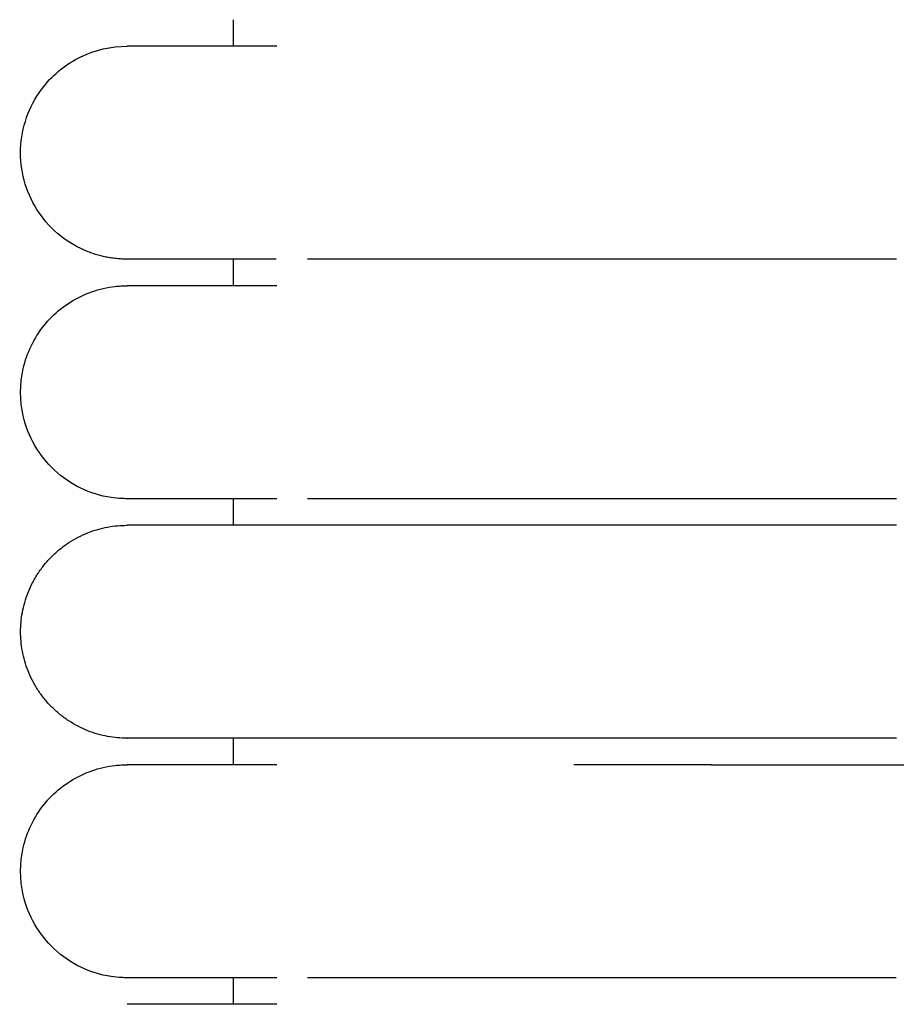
# Model space of a CAD drawing. Header units: millimetres. Extents: x -31695 to -19845, y -5614 to 7253.
# Tile 121 of 256: x -31406 to -31390, y 5279 to 5297. Entities that reach past the tile are written whole.
import ezdxf

# ---------------------------------------------------------------- set-up
doc = ezdxf.new("R2010")
doc.units = ezdxf.units.MM
doc.layers.add('2d', color=7, linetype='Continuous', true_color=0x000000)

msp = doc.modelspace()

# ---------------------------------------------------------------- linework, layer by layer
at = {"layer": '2d', "linetype": 'Continuous', "lineweight": -3}
for points, degree in [([(-31402.204, 5296.995), (-31402.204, 5297.245), (-31402.204, 5297.495)], 2), ([(-31402.204, 5292.495), (-31402.204, 5292.745), (-31402.204, 5292.995)], 2), ([(-31402.204, 5287.995), (-31402.204, 5288.245), (-31402.204, 5288.495)], 2), ([(-31402.204, 5283.495), (-31402.204, 5283.745), (-31402.204, 5283.995)], 2), ([(-31393.222, 5283.495), (-31393.024, 5283.495), (-31392.825, 5283.495), (-31392.624, 5283.495)], 3), ([(-31402.204, 5278.995), (-31402.204, 5279.245), (-31402.204, 5279.495)], 2)]:
    msp.add_open_spline(points, degree=degree, dxfattribs=at)
for points, knots in [([(-31404.2, 5292.995), (-31404.237, 5292.996), (-31404.271, 5292.997), (-31404.304, 5292.998), (-31404.337, 5293), (-31404.37, 5293.003), (-31404.403, 5293.005), (-31404.436, 5293.01), (-31404.469, 5293.014), (-31404.502, 5293.018), (-31404.535, 5293.024), (-31404.568, 5293.029), (-31404.6, 5293.035), (-31404.633, 5293.043), (-31404.665, 5293.05), (-31404.698, 5293.057), (-31404.73, 5293.066), (-31404.762, 5293.075), (-31404.794, 5293.084), (-31404.825, 5293.095), (-31404.857, 5293.105), (-31404.888, 5293.116), (-31404.919, 5293.128), (-31404.95, 5293.14), (-31404.981, 5293.152), (-31405.011, 5293.165), (-31405.042, 5293.179), (-31405.072, 5293.193), (-31405.252, 5293.279), (-31405.418, 5293.393), (-31405.565, 5293.529), (-31405.711, 5293.665), (-31405.837, 5293.822), (-31405.936, 5293.995), (-31406.036, 5294.168), (-31406.11, 5294.355), (-31406.154, 5294.55), (-31406.199, 5294.744), (-31406.214, 5294.946), (-31406.199, 5295.145), (-31406.169, 5295.542), (-31406.017, 5295.93), (-31405.768, 5296.242), (-31405.582, 5296.476), (-31405.342, 5296.667), (-31405.072, 5296.797), (-31404.803, 5296.927), (-31404.504, 5296.995), (-31404.204, 5296.995)], [27.465522, 27.465522, 27.465522, 27.465522, 28.533771, 28.533771, 28.533771, 29.602021, 29.602021, 29.602021, 30.670271, 30.670271, 30.670271, 31.73852, 31.73852, 31.73852, 32.80677, 32.80677, 32.80677, 33.87502, 33.87502, 33.87502, 34.943269, 34.943269, 34.943269, 36.011519, 36.011519, 36.011519, 37.079768, 37.079768, 37.079768, 37.721634, 37.721634, 37.721634, 38.363177, 38.363177, 38.363177, 39.004829, 39.004829, 39.004829, 39.646787, 39.646787, 39.646787, 40.944055, 40.944055, 40.944055, 41.911416, 41.911416, 41.911416, 42.878079, 42.878079, 42.878079, 42.878079]), ([(-31401.386, 5296.995), (-31402.071, 5296.995), (-31402.632, 5296.995), (-31403.066, 5296.995), (-31403.437, 5296.995), (-31403.715, 5296.995), (-31403.904, 5296.995), (-31404.092, 5296.995), (-31404.191, 5296.995), (-31404.204, 5296.995)], [0, 0, 0, 0, 8.64999, 8.64999, 8.64999, 15.950307, 15.950307, 15.950307, 23.144641, 23.144641, 23.144641, 23.144641]), ([(-31401.402, 5292.995), (-31402.078, 5292.995), (-31402.631, 5292.995), (-31403.062, 5292.995), (-31403.432, 5292.995), (-31403.71, 5292.995), (-31403.899, 5292.995), (-31404.088, 5292.995), (-31404.186, 5292.995), (-31404.199, 5292.995)], [0.085386, 0.085386, 0.085386, 0.085386, 8.582237, 8.582237, 8.582237, 15.826412, 15.826412, 15.826412, 22.965419, 22.965419, 22.965419, 22.965419]), ([(-31389.743, 5292.995), (-31389.943, 5292.995), (-31390.148, 5292.995), (-31390.347, 5292.995), (-31390.549, 5292.995), (-31390.75, 5292.995), (-31390.951, 5292.995), (-31391.152, 5292.995), (-31391.353, 5292.995), (-31391.553, 5292.995), (-31391.753, 5292.995), (-31391.952, 5292.995), (-31392.151, 5292.995), (-31392.35, 5292.995), (-31392.547, 5292.995), (-31392.744, 5292.995), (-31392.94, 5292.995), (-31393.136, 5292.995), (-31393.33, 5292.995), (-31393.524, 5292.995), (-31393.716, 5292.995), (-31393.907, 5292.995), (-31394.098, 5292.995), (-31394.287, 5292.995), (-31394.474, 5292.995), (-31394.662, 5292.995), (-31394.847, 5292.995), (-31395.029, 5292.995), (-31395.21, 5292.995), (-31395.389, 5292.995), (-31395.564, 5292.995), (-31395.739, 5292.995), (-31395.911, 5292.995), (-31396.08, 5292.995), (-31396.249, 5292.995), (-31396.414, 5292.995), (-31396.576, 5292.995), (-31396.738, 5292.995), (-31396.897, 5292.995), (-31397.051, 5292.995), (-31397.206, 5292.995), (-31397.358, 5292.995), (-31397.505, 5292.995), (-31397.653, 5292.995), (-31397.796, 5292.995), (-31397.936, 5292.995), (-31398.006, 5292.995), (-31398.075, 5292.995), (-31398.143, 5292.995), (-31398.211, 5292.995), (-31398.278, 5292.995), (-31398.344, 5292.995), (-31398.346, 5292.995), (-31398.348, 5292.995), (-31398.356, 5292.995), (-31398.36, 5292.995), (-31398.364, 5292.995), (-31398.368, 5292.995), (-31398.376, 5292.995), (-31398.383, 5292.995), (-31398.391, 5292.995), (-31398.399, 5292.995), (-31398.407, 5292.995), (-31398.414, 5292.995), (-31398.418, 5292.995), (-31398.422, 5292.995), (-31398.426, 5292.995), (-31398.428, 5292.995), (-31398.43, 5292.995), (-31398.437, 5292.995), (-31398.468, 5292.995), (-31398.499, 5292.995), (-31398.53, 5292.995), (-31398.56, 5292.995), (-31398.591, 5292.995), (-31398.621, 5292.995), (-31398.651, 5292.995), (-31398.681, 5292.995), (-31398.712, 5292.995), (-31398.727, 5292.995), (-31398.742, 5292.995), (-31398.756, 5292.995), (-31398.771, 5292.995), (-31398.786, 5292.995), (-31398.801, 5292.995), (-31398.831, 5292.995), (-31398.861, 5292.995), (-31398.89, 5292.995), (-31398.92, 5292.995), (-31398.949, 5292.995), (-31398.978, 5292.995), (-31399.007, 5292.995), (-31399.036, 5292.995), (-31399.065, 5292.995), (-31399.123, 5292.995), (-31399.18, 5292.995), (-31399.236, 5292.995), (-31399.243, 5292.995), (-31399.25, 5292.995), (-31399.257, 5292.995), (-31399.264, 5292.995), (-31399.271, 5292.995), (-31399.278, 5292.995), (-31399.292, 5292.995), (-31399.306, 5292.995), (-31399.32, 5292.995), (-31399.348, 5292.995), (-31399.376, 5292.995), (-31399.403, 5292.995), (-31399.458, 5292.995), (-31399.513, 5292.995), (-31399.566, 5292.995), (-31399.62, 5292.995), (-31399.673, 5292.995), (-31399.725, 5292.995), (-31399.751, 5292.995), (-31399.777, 5292.995), (-31399.802, 5292.995), (-31399.828, 5292.995), (-31399.853, 5292.995), (-31399.879, 5292.995), (-31399.904, 5292.995), (-31399.929, 5292.995), (-31399.954, 5292.995), (-31399.966, 5292.995), (-31399.979, 5292.995), (-31399.991, 5292.995), (-31400.003, 5292.995), (-31400.016, 5292.995), (-31400.028, 5292.995), (-31400.04, 5292.995), (-31400.052, 5292.995), (-31400.064, 5292.995), (-31400.07, 5292.995), (-31400.077, 5292.995), (-31400.083, 5292.995), (-31400.089, 5292.995), (-31400.095, 5292.995), (-31400.101, 5292.995), (-31400.107, 5292.995), (-31400.113, 5292.995), (-31400.119, 5292.995), (-31400.125, 5292.995), (-31400.131, 5292.995), (-31400.137, 5292.995), (-31400.148, 5292.995), (-31400.16, 5292.995), (-31400.172, 5292.995), (-31400.22, 5292.995), (-31400.266, 5292.995), (-31400.311, 5292.995), (-31400.357, 5292.995), (-31400.401, 5292.995), (-31400.445, 5292.995), (-31400.451, 5292.995), (-31400.456, 5292.995), (-31400.461, 5292.995), (-31400.467, 5292.995), (-31400.472, 5292.995), (-31400.478, 5292.995), (-31400.483, 5292.995), (-31400.488, 5292.995), (-31400.494, 5292.995), (-31400.499, 5292.995), (-31400.505, 5292.995), (-31400.51, 5292.995), (-31400.531, 5292.995), (-31400.552, 5292.995), (-31400.573, 5292.995), (-31400.584, 5292.995), (-31400.594, 5292.995), (-31400.604, 5292.995), (-31400.615, 5292.995), (-31400.625, 5292.995), (-31400.635, 5292.995), (-31400.64, 5292.995), (-31400.645, 5292.995), (-31400.651, 5292.995), (-31400.653, 5292.995), (-31400.656, 5292.995), (-31400.666, 5292.995), (-31400.676, 5292.995), (-31400.686, 5292.995), (-31400.696, 5292.995), (-31400.701, 5292.995), (-31400.706, 5292.995), (-31400.711, 5292.995), (-31400.716, 5292.995), (-31400.721, 5292.995), (-31400.726, 5292.995), (-31400.728, 5292.995), (-31400.73, 5292.995), (-31400.74, 5292.995), (-31400.745, 5292.995), (-31400.75, 5292.995), (-31400.809, 5292.995)], [0, 0, 0, 0, 0.610352, 0.610352, 0.610352, 1.221914, 1.221914, 1.221914, 1.834593, 1.834593, 1.834593, 2.44828, 2.44828, 2.44828, 3.06287, 3.06287, 3.06287, 3.678272, 3.678272, 3.678272, 4.294421, 4.294421, 4.294421, 4.911292, 4.911292, 4.911292, 5.527269, 5.527269, 5.527269, 6.137545, 6.137545, 6.137545, 6.74244, 6.74244, 6.74244, 7.342011, 7.342011, 7.342011, 7.93619, 7.93619, 7.93619, 8.524855, 8.524855, 8.524855, 9.107794, 9.107794, 9.107794, 9.397022, 9.397022, 9.397022, 9.684719, 9.684719, 9.684719, 9.701619, 9.701619, 9.701619, 9.718528, 9.718528, 9.718528, 9.75237, 9.75237, 9.75237, 9.786241, 9.786241, 9.786241, 9.803188, 9.803188, 9.803188, 9.820143, 9.820143, 9.820143, 9.956046, 9.956046, 9.956046, 10.09242, 10.09242, 10.09242, 10.229258, 10.229258, 10.229258, 10.297849, 10.297849, 10.297849, 10.366554, 10.366554, 10.366554, 10.504303, 10.504303, 10.504303, 10.642497, 10.642497, 10.642497, 10.781132, 10.781132, 10.781132, 11.059701, 11.059701, 11.059701, 11.094643, 11.094643, 11.094643, 11.129611, 11.129611, 11.129611, 11.199625, 11.199625, 11.199625, 11.339969, 11.339969, 11.339969, 11.6219, 11.6219, 11.6219, 11.905462, 11.905462, 11.905462, 12.047845, 12.047845, 12.047845, 12.190628, 12.190628, 12.190628, 12.333806, 12.333806, 12.333806, 12.405543, 12.405543, 12.405543, 12.477378, 12.477378, 12.477378, 12.549311, 12.549311, 12.549311, 12.585315, 12.585315, 12.585315, 12.621343, 12.621343, 12.621343, 12.657395, 12.657395, 12.657395, 12.693472, 12.693472, 12.693472, 12.765698, 12.765698, 12.765698, 13.055577, 13.055577, 13.055577, 13.347013, 13.347013, 13.347013, 13.383552, 13.383552, 13.383552, 13.420116, 13.420116, 13.420116, 13.456705, 13.456705, 13.456705, 13.493317, 13.493317, 13.493317, 13.640012, 13.640012, 13.640012, 13.713507, 13.713507, 13.713507, 13.7871, 13.7871, 13.7871, 13.823934, 13.823934, 13.823934, 13.860793, 13.860793, 13.860793, 13.934585, 13.934585, 13.934585, 13.971518, 13.971518, 13.971518, 14.008476, 14.008476, 14.008476, 14.045459, 14.045459, 14.045459, 14.082467, 14.082467, 14.082467, 14.082467]), ([(-31404.205, 5288.495), (-31404.238, 5288.495), (-31404.271, 5288.496), (-31404.371, 5288.501), (-31404.437, 5288.508), (-31404.503, 5288.517), (-31404.7, 5288.547), (-31404.892, 5288.607), (-31405.072, 5288.693), (-31405.252, 5288.78), (-31405.419, 5288.893), (-31405.565, 5289.029), (-31405.857, 5289.3), (-31406.066, 5289.661), (-31406.155, 5290.05), (-31406.221, 5290.342), (-31406.221, 5290.649), (-31406.154, 5290.94), (-31406.088, 5291.232), (-31405.955, 5291.508), (-31405.768, 5291.742), (-31405.582, 5291.976), (-31405.342, 5292.167), (-31405.072, 5292.297), (-31404.937, 5292.362), (-31404.795, 5292.412), (-31404.649, 5292.445), (-31404.576, 5292.462), (-31404.503, 5292.474), (-31404.391, 5292.487), (-31404.354, 5292.49), (-31404.288, 5292.493), (-31404.232, 5292.494), (-31404.204, 5292.495)], [23.445837, 23.445837, 23.445837, 23.445837, 23.445843, 23.445843, 23.445855, 23.445855, 23.445855, 24.046304, 24.046304, 24.046304, 24.647119, 24.647119, 24.647119, 25.861406, 25.861406, 25.861406, 26.766966, 26.766966, 26.766966, 27.671869, 27.671869, 27.671869, 28.577128, 28.577128, 28.577128, 29.026864, 29.026864, 29.026864, 29.266302, 29.266302, 29.386013, 29.386013, 29.475738, 29.475738, 29.475738, 29.475738]), ([(-31401.385, 5292.495), (-31402.071, 5292.495), (-31402.632, 5292.495), (-31403.066, 5292.495), (-31403.436, 5292.495), (-31403.715, 5292.495), (-31403.904, 5292.495), (-31404.092, 5292.495), (-31404.191, 5292.495), (-31404.204, 5292.495)], [0, 0, 0, 0, 8.649968, 8.649968, 8.649968, 15.950267, 15.950267, 15.950267, 23.144584, 23.144584, 23.144584, 23.144584]), ([(-31401.387, 5288.495), (-31402.07, 5288.495), (-31402.631, 5288.495), (-31403.067, 5288.495), (-31403.437, 5288.495), (-31403.715, 5288.495), (-31403.904, 5288.495), (-31404.092, 5288.495), (-31404.191, 5288.495), (-31404.204, 5288.495)], [0.00656, 0.00656, 0.00656, 0.00656, 8.585075, 8.585075, 8.585075, 15.830685, 15.830685, 15.830685, 22.971106, 22.971106, 22.971106, 22.971106]), ([(-31389.743, 5288.495), (-31389.943, 5288.495), (-31390.148, 5288.495), (-31390.347, 5288.495), (-31390.549, 5288.495), (-31390.75, 5288.495), (-31390.951, 5288.495), (-31391.152, 5288.495), (-31391.353, 5288.495), (-31391.553, 5288.495), (-31391.753, 5288.495), (-31391.952, 5288.495), (-31392.151, 5288.495), (-31392.35, 5288.495), (-31392.547, 5288.495), (-31392.744, 5288.495), (-31392.94, 5288.495), (-31393.136, 5288.495), (-31393.33, 5288.495), (-31393.524, 5288.495), (-31393.716, 5288.495), (-31393.907, 5288.495), (-31394.098, 5288.495), (-31394.287, 5288.495), (-31394.474, 5288.495), (-31394.662, 5288.495), (-31394.847, 5288.495), (-31395.029, 5288.495), (-31395.21, 5288.495), (-31395.389, 5288.495), (-31395.564, 5288.495), (-31395.739, 5288.495), (-31395.911, 5288.495), (-31396.08, 5288.495), (-31396.248, 5288.495), (-31396.414, 5288.495), (-31396.576, 5288.495), (-31396.738, 5288.495), (-31396.897, 5288.495), (-31397.051, 5288.495), (-31397.206, 5288.495), (-31397.357, 5288.495), (-31397.505, 5288.495), (-31397.653, 5288.495), (-31397.796, 5288.495), (-31397.936, 5288.495), (-31398.006, 5288.495), (-31398.075, 5288.495), (-31398.143, 5288.495), (-31398.211, 5288.495), (-31398.278, 5288.495), (-31398.344, 5288.495), (-31398.346, 5288.495), (-31398.348, 5288.495), (-31398.356, 5288.495), (-31398.36, 5288.495), (-31398.364, 5288.495), (-31398.368, 5288.495), (-31398.376, 5288.495), (-31398.383, 5288.495), (-31398.391, 5288.495), (-31398.399, 5288.495), (-31398.407, 5288.495), (-31398.414, 5288.495), (-31398.418, 5288.495), (-31398.422, 5288.495), (-31398.426, 5288.495), (-31398.428, 5288.495), (-31398.43, 5288.495), (-31398.437, 5288.495), (-31398.468, 5288.495), (-31398.499, 5288.495), (-31398.53, 5288.495), (-31398.56, 5288.495), (-31398.591, 5288.495), (-31398.621, 5288.495), (-31398.651, 5288.495), (-31398.681, 5288.495), (-31398.712, 5288.495), (-31398.727, 5288.495), (-31398.742, 5288.495), (-31398.756, 5288.495), (-31398.771, 5288.495), (-31398.786, 5288.495), (-31398.801, 5288.495), (-31398.831, 5288.495), (-31398.861, 5288.495), (-31398.89, 5288.495), (-31398.92, 5288.495), (-31398.949, 5288.495), (-31398.978, 5288.495), (-31399.007, 5288.495), (-31399.036, 5288.495), (-31399.065, 5288.495), (-31399.123, 5288.495), (-31399.18, 5288.495), (-31399.236, 5288.495), (-31399.243, 5288.495), (-31399.25, 5288.495), (-31399.257, 5288.495), (-31399.264, 5288.495), (-31399.271, 5288.495), (-31399.278, 5288.495), (-31399.292, 5288.495), (-31399.306, 5288.495), (-31399.32, 5288.495), (-31399.348, 5288.495), (-31399.376, 5288.495), (-31399.403, 5288.495), (-31399.458, 5288.495), (-31399.513, 5288.495), (-31399.566, 5288.495), (-31399.62, 5288.495), (-31399.673, 5288.495), (-31399.725, 5288.495), (-31399.751, 5288.495), (-31399.777, 5288.495), (-31399.802, 5288.495), (-31399.828, 5288.495), (-31399.853, 5288.495), (-31399.879, 5288.495), (-31399.904, 5288.495), (-31399.929, 5288.495), (-31399.954, 5288.495), (-31399.966, 5288.495), (-31399.979, 5288.495), (-31399.991, 5288.495), (-31400.003, 5288.495), (-31400.016, 5288.495), (-31400.028, 5288.495), (-31400.04, 5288.495), (-31400.052, 5288.495), (-31400.064, 5288.495), (-31400.07, 5288.495), (-31400.077, 5288.495), (-31400.083, 5288.495), (-31400.089, 5288.495), (-31400.095, 5288.495), (-31400.101, 5288.495), (-31400.107, 5288.495), (-31400.113, 5288.495), (-31400.119, 5288.495), (-31400.125, 5288.495), (-31400.131, 5288.495), (-31400.137, 5288.495), (-31400.148, 5288.495), (-31400.16, 5288.495), (-31400.172, 5288.495), (-31400.22, 5288.495), (-31400.266, 5288.495), (-31400.311, 5288.495), (-31400.357, 5288.495), (-31400.401, 5288.495), (-31400.445, 5288.495), (-31400.451, 5288.495), (-31400.456, 5288.495), (-31400.461, 5288.495), (-31400.467, 5288.495), (-31400.472, 5288.495), (-31400.478, 5288.495), (-31400.483, 5288.495), (-31400.488, 5288.495), (-31400.494, 5288.495), (-31400.499, 5288.495), (-31400.505, 5288.495), (-31400.51, 5288.495), (-31400.531, 5288.495), (-31400.552, 5288.495), (-31400.573, 5288.495), (-31400.584, 5288.495), (-31400.594, 5288.495), (-31400.604, 5288.495), (-31400.615, 5288.495), (-31400.625, 5288.495), (-31400.635, 5288.495), (-31400.64, 5288.495), (-31400.645, 5288.495), (-31400.651, 5288.495), (-31400.653, 5288.495), (-31400.656, 5288.495), (-31400.666, 5288.495), (-31400.676, 5288.495), (-31400.686, 5288.495), (-31400.696, 5288.495), (-31400.701, 5288.495), (-31400.706, 5288.495), (-31400.711, 5288.495), (-31400.716, 5288.495), (-31400.721, 5288.495), (-31400.726, 5288.495), (-31400.728, 5288.495), (-31400.73, 5288.495), (-31400.74, 5288.495), (-31400.745, 5288.495), (-31400.75, 5288.495), (-31400.809, 5288.495)], [0, 0, 0, 0, 0.610353, 0.610353, 0.610353, 1.221915, 1.221915, 1.221915, 1.834593, 1.834593, 1.834593, 2.44828, 2.44828, 2.44828, 3.06287, 3.06287, 3.06287, 3.678273, 3.678273, 3.678273, 4.294422, 4.294422, 4.294422, 4.911292, 4.911292, 4.911292, 5.527269, 5.527269, 5.527269, 6.137546, 6.137546, 6.137546, 6.74244, 6.74244, 6.74244, 7.342012, 7.342012, 7.342012, 7.93619, 7.93619, 7.93619, 8.524856, 8.524856, 8.524856, 9.107795, 9.107795, 9.107795, 9.397022, 9.397022, 9.397022, 9.68472, 9.68472, 9.68472, 9.70162, 9.70162, 9.70162, 9.718529, 9.718529, 9.718529, 9.75237, 9.75237, 9.75237, 9.786242, 9.786242, 9.786242, 9.803189, 9.803189, 9.803189, 9.820143, 9.820143, 9.820143, 9.956046, 9.956046, 9.956046, 10.092421, 10.092421, 10.092421, 10.229259, 10.229259, 10.229259, 10.29785, 10.29785, 10.29785, 10.366555, 10.366555, 10.366555, 10.504304, 10.504304, 10.504304, 10.642498, 10.642498, 10.642498, 10.781132, 10.781132, 10.781132, 11.059702, 11.059702, 11.059702, 11.094644, 11.094644, 11.094644, 11.129611, 11.129611, 11.129611, 11.199626, 11.199626, 11.199626, 11.33997, 11.33997, 11.33997, 11.6219, 11.6219, 11.6219, 11.905463, 11.905463, 11.905463, 12.047846, 12.047846, 12.047846, 12.190628, 12.190628, 12.190628, 12.333807, 12.333807, 12.333807, 12.405544, 12.405544, 12.405544, 12.477379, 12.477379, 12.477379, 12.549312, 12.549312, 12.549312, 12.585316, 12.585316, 12.585316, 12.621344, 12.621344, 12.621344, 12.657396, 12.657396, 12.657396, 12.693473, 12.693473, 12.693473, 12.765699, 12.765699, 12.765699, 13.055578, 13.055578, 13.055578, 13.347014, 13.347014, 13.347014, 13.383553, 13.383553, 13.383553, 13.420117, 13.420117, 13.420117, 13.456706, 13.456706, 13.456706, 13.493318, 13.493318, 13.493318, 13.640013, 13.640013, 13.640013, 13.713508, 13.713508, 13.713508, 13.787101, 13.787101, 13.787101, 13.823935, 13.823935, 13.823935, 13.860794, 13.860794, 13.860794, 13.934586, 13.934586, 13.934586, 13.971519, 13.971519, 13.971519, 14.008477, 14.008477, 14.008477, 14.04546, 14.04546, 14.04546, 14.082468, 14.082468, 14.082468, 14.082468]), ([(-31404.205, 5279.495), (-31404.238, 5279.495), (-31404.271, 5279.496), (-31404.371, 5279.501), (-31404.437, 5279.508), (-31404.503, 5279.517), (-31404.7, 5279.547), (-31404.892, 5279.607), (-31405.072, 5279.693), (-31405.252, 5279.78), (-31405.419, 5279.893), (-31405.565, 5280.029), (-31405.857, 5280.3), (-31406.066, 5280.661), (-31406.155, 5281.05), (-31406.221, 5281.342), (-31406.221, 5281.649), (-31406.154, 5281.94), (-31406.088, 5282.232), (-31405.955, 5282.508), (-31405.768, 5282.742), (-31405.582, 5282.976), (-31405.342, 5283.167), (-31405.072, 5283.297), (-31404.937, 5283.362), (-31404.795, 5283.412), (-31404.649, 5283.445), (-31404.576, 5283.462), (-31404.503, 5283.474), (-31404.391, 5283.487), (-31404.354, 5283.49), (-31404.288, 5283.493), (-31404.232, 5283.494), (-31404.204, 5283.495)], [23.445648, 23.445648, 23.445648, 23.445648, 23.445717, 23.445717, 23.445855, 23.445855, 23.445855, 24.046304, 24.046304, 24.046304, 24.647118, 24.647118, 24.647118, 25.861406, 25.861406, 25.861406, 26.766965, 26.766965, 26.766965, 27.671869, 27.671869, 27.671869, 28.577128, 28.577128, 28.577128, 29.026864, 29.026864, 29.026864, 29.266302, 29.266302, 29.386013, 29.386013, 29.475738, 29.475738, 29.475738, 29.475738]), ([(-31401.385, 5283.495), (-31402.071, 5283.495), (-31402.632, 5283.495), (-31403.066, 5283.495), (-31403.436, 5283.495), (-31403.715, 5283.495), (-31403.904, 5283.495), (-31404.092, 5283.495), (-31404.191, 5283.495), (-31404.204, 5283.495)], [0, 0, 0, 0, 8.649968, 8.649968, 8.649968, 15.950267, 15.950267, 15.950267, 23.144584, 23.144584, 23.144584, 23.144584]), ([(-31395.135, 5283.495), (-31395.28, 5283.495), (-31395.505, 5283.495), (-31395.725, 5283.495), (-31395.805, 5283.495)], [1.98393182, 1.98393182, 1.98393182, 1.98393182, 2.02520581, 2.04891803, 2.04891803, 2.04891803, 2.04891803]), ([(-31393.222, 5283.495), (-31393.258, 5283.495), (-31393.488, 5283.495), (-31393.909, 5283.495), (-31394.287, 5283.495), (-31394.662, 5283.495), (-31394.883, 5283.495), (-31395.1, 5283.495), (-31395.135, 5283.495)], [1.8106775, 1.8106775, 1.8106775, 1.8106775, 1.8201632, 1.8713248, 1.9224864, 1.9224864, 1.9738461, 1.9839318, 1.9839318, 1.9839318, 1.9839318]), ([(-31392.624, 5283.495), (-31391.671, 5283.495), (-31390.689, 5283.495), (-31389.13, 5283.495), (-31388.556, 5283.495), (-31387.986, 5283.494)], [-2.36829635, -2.36829635, -2.36829635, -2.36829635, -2.34965633, -2.34965633, -2.33871166, -2.33871166, -2.33871166, -2.33871166]), ([(-31392.624, 5283.495), (-31391.925, 5283.495), (-31391.211, 5283.495), (-31389.761, 5283.493), (-31389.027, 5283.492), (-31388.208, 5283.49), (-31388.113, 5283.489), (-31388.018, 5283.489)], [-2.75018498, -2.75018498, -2.75018498, -2.75018498, -2.73616998, -2.73616998, -2.7218549, -2.7218549, -2.71995942, -2.71995942, -2.71995942, -2.71995942]), ([(-31401.386, 5279.495), (-31402.069, 5279.495), (-31402.631, 5279.495), (-31403.067, 5279.495), (-31403.437, 5279.495), (-31403.715, 5279.495), (-31403.904, 5279.495), (-31404.092, 5279.495), (-31404.191, 5279.495), (-31404.204, 5279.495)], [0, 0, 0, 0, 8.585136, 8.585136, 8.585136, 15.830716, 15.830716, 15.830716, 22.971108, 22.971108, 22.971108, 22.971108]), ([(-31389.744, 5279.495), (-31389.945, 5279.495), (-31390.146, 5279.495), (-31390.347, 5279.495), (-31390.549, 5279.495), (-31390.75, 5279.495), (-31390.951, 5279.495), (-31391.152, 5279.495), (-31391.353, 5279.495), (-31391.553, 5279.495), (-31391.753, 5279.495), (-31391.952, 5279.495), (-31392.151, 5279.495), (-31392.35, 5279.495), (-31392.547, 5279.495), (-31392.744, 5279.495), (-31392.94, 5279.495), (-31393.136, 5279.495), (-31393.33, 5279.495), (-31393.524, 5279.495), (-31393.716, 5279.495), (-31393.907, 5279.495), (-31394.098, 5279.495), (-31394.287, 5279.495), (-31394.474, 5279.495), (-31394.662, 5279.495), (-31394.847, 5279.495), (-31395.029, 5279.495), (-31395.21, 5279.495), (-31395.389, 5279.495), (-31395.564, 5279.495), (-31395.739, 5279.495), (-31395.911, 5279.495), (-31396.08, 5279.495), (-31396.249, 5279.495), (-31396.414, 5279.495), (-31396.576, 5279.495), (-31396.738, 5279.495), (-31396.897, 5279.495), (-31397.051, 5279.495), (-31397.206, 5279.495), (-31397.358, 5279.495), (-31397.505, 5279.495), (-31397.653, 5279.495), (-31397.796, 5279.495), (-31397.936, 5279.495), (-31398.006, 5279.495), (-31398.075, 5279.495), (-31398.143, 5279.495), (-31398.211, 5279.495), (-31398.278, 5279.495), (-31398.344, 5279.495), (-31398.346, 5279.495), (-31398.348, 5279.495), (-31398.356, 5279.495), (-31398.36, 5279.495), (-31398.364, 5279.495), (-31398.368, 5279.495), (-31398.376, 5279.495), (-31398.383, 5279.495), (-31398.391, 5279.495), (-31398.399, 5279.495), (-31398.407, 5279.495), (-31398.414, 5279.495), (-31398.418, 5279.495), (-31398.422, 5279.495), (-31398.426, 5279.495), (-31398.428, 5279.495), (-31398.43, 5279.495), (-31398.437, 5279.495), (-31398.468, 5279.495), (-31398.499, 5279.495), (-31398.53, 5279.495), (-31398.56, 5279.495), (-31398.591, 5279.495), (-31398.621, 5279.495), (-31398.651, 5279.495), (-31398.681, 5279.495), (-31398.712, 5279.495), (-31398.727, 5279.495), (-31398.742, 5279.495), (-31398.756, 5279.495), (-31398.771, 5279.495), (-31398.786, 5279.495), (-31398.801, 5279.495), (-31398.831, 5279.495), (-31398.861, 5279.495), (-31398.89, 5279.495), (-31398.92, 5279.495), (-31398.949, 5279.495), (-31398.978, 5279.495), (-31399.007, 5279.495), (-31399.036, 5279.495), (-31399.065, 5279.495), (-31399.123, 5279.495), (-31399.18, 5279.495), (-31399.236, 5279.495), (-31399.243, 5279.495), (-31399.25, 5279.495), (-31399.257, 5279.495), (-31399.264, 5279.495), (-31399.271, 5279.495), (-31399.278, 5279.495), (-31399.292, 5279.495), (-31399.306, 5279.495), (-31399.32, 5279.495), (-31399.348, 5279.495), (-31399.376, 5279.495), (-31399.403, 5279.495), (-31399.458, 5279.495), (-31399.513, 5279.495), (-31399.566, 5279.495), (-31399.62, 5279.495), (-31399.673, 5279.495), (-31399.725, 5279.495), (-31399.751, 5279.495), (-31399.777, 5279.495), (-31399.802, 5279.495), (-31399.828, 5279.495), (-31399.853, 5279.495), (-31399.879, 5279.495), (-31399.904, 5279.495), (-31399.929, 5279.495), (-31399.954, 5279.495), (-31399.966, 5279.495), (-31399.979, 5279.495), (-31399.991, 5279.495), (-31400.003, 5279.495), (-31400.016, 5279.495), (-31400.028, 5279.495), (-31400.04, 5279.495), (-31400.052, 5279.495), (-31400.064, 5279.495), (-31400.07, 5279.495), (-31400.077, 5279.495), (-31400.083, 5279.495), (-31400.089, 5279.495), (-31400.095, 5279.495), (-31400.101, 5279.495), (-31400.107, 5279.495), (-31400.113, 5279.495), (-31400.119, 5279.495), (-31400.125, 5279.495), (-31400.131, 5279.495), (-31400.137, 5279.495), (-31400.148, 5279.495), (-31400.16, 5279.495), (-31400.172, 5279.495), (-31400.219, 5279.495), (-31400.266, 5279.495), (-31400.311, 5279.495), (-31400.357, 5279.495), (-31400.401, 5279.495), (-31400.445, 5279.495), (-31400.451, 5279.495), (-31400.456, 5279.495), (-31400.461, 5279.495), (-31400.467, 5279.495), (-31400.472, 5279.495), (-31400.478, 5279.495), (-31400.483, 5279.495), (-31400.488, 5279.495), (-31400.494, 5279.495), (-31400.499, 5279.495), (-31400.505, 5279.495), (-31400.51, 5279.495), (-31400.531, 5279.495), (-31400.552, 5279.495), (-31400.573, 5279.495), (-31400.584, 5279.495), (-31400.594, 5279.495), (-31400.604, 5279.495), (-31400.615, 5279.495), (-31400.625, 5279.495), (-31400.635, 5279.495), (-31400.64, 5279.495), (-31400.645, 5279.495), (-31400.651, 5279.495), (-31400.653, 5279.495), (-31400.656, 5279.495), (-31400.666, 5279.495), (-31400.676, 5279.495), (-31400.686, 5279.495), (-31400.696, 5279.495), (-31400.701, 5279.495), (-31400.706, 5279.495), (-31400.711, 5279.495), (-31400.716, 5279.495), (-31400.721, 5279.495), (-31400.726, 5279.495), (-31400.728, 5279.495), (-31400.73, 5279.495), (-31400.74, 5279.495), (-31400.745, 5279.495), (-31400.75, 5279.495), (-31400.809, 5279.495)], [1.758346, 1.758346, 1.758346, 1.758346, 2.369589, 2.369589, 2.369589, 2.981151, 2.981151, 2.981151, 3.593829, 3.593829, 3.593829, 4.207515, 4.207515, 4.207515, 4.822105, 4.822105, 4.822105, 5.437507, 5.437507, 5.437507, 6.053656, 6.053656, 6.053656, 6.670527, 6.670527, 6.670527, 7.286503, 7.286503, 7.286503, 7.896779, 7.896779, 7.896779, 8.501673, 8.501673, 8.501673, 9.101244, 9.101244, 9.101244, 9.695423, 9.695423, 9.695423, 10.284088, 10.284088, 10.284088, 10.867026, 10.867026, 10.867026, 11.156254, 11.156254, 11.156254, 11.443951, 11.443951, 11.443951, 11.460851, 11.460851, 11.460851, 11.47776, 11.47776, 11.47776, 11.511601, 11.511601, 11.511601, 11.545473, 11.545473, 11.545473, 11.56242, 11.56242, 11.56242, 11.579374, 11.579374, 11.579374, 11.715277, 11.715277, 11.715277, 11.851651, 11.851651, 11.851651, 11.98849, 11.98849, 11.98849, 12.057081, 12.057081, 12.057081, 12.125786, 12.125786, 12.125786, 12.263534, 12.263534, 12.263534, 12.401728, 12.401728, 12.401728, 12.540363, 12.540363, 12.540363, 12.818932, 12.818932, 12.818932, 12.853874, 12.853874, 12.853874, 12.888842, 12.888842, 12.888842, 12.958856, 12.958856, 12.958856, 13.099199, 13.099199, 13.099199, 13.38113, 13.38113, 13.38113, 13.664692, 13.664692, 13.664692, 13.807076, 13.807076, 13.807076, 13.949858, 13.949858, 13.949858, 14.093036, 14.093036, 14.093036, 14.164773, 14.164773, 14.164773, 14.236608, 14.236608, 14.236608, 14.308542, 14.308542, 14.308542, 14.344545, 14.344545, 14.344545, 14.380573, 14.380573, 14.380573, 14.416625, 14.416625, 14.416625, 14.452702, 14.452702, 14.452702, 14.524928, 14.524928, 14.524928, 14.814806, 14.814806, 14.814806, 15.106243, 15.106243, 15.106243, 15.142782, 15.142782, 15.142782, 15.179346, 15.179346, 15.179346, 15.215934, 15.215934, 15.215934, 15.252547, 15.252547, 15.252547, 15.399241, 15.399241, 15.399241, 15.472736, 15.472736, 15.472736, 15.54633, 15.54633, 15.54633, 15.583164, 15.583164, 15.583164, 15.620023, 15.620023, 15.620023, 15.693814, 15.693814, 15.693814, 15.730747, 15.730747, 15.730747, 15.767705, 15.767705, 15.767705, 15.804688, 15.804688, 15.804688, 15.841697, 15.841697, 15.841697, 15.841697]), ([(-31401.385, 5278.995), (-31402.071, 5278.995), (-31402.632, 5278.995), (-31403.066, 5278.995), (-31403.436, 5278.995), (-31403.715, 5278.995), (-31403.904, 5278.995), (-31404.092, 5278.995), (-31404.191, 5278.995), (-31404.204, 5278.995)], [0, 0, 0, 0, 8.649968, 8.649968, 8.649968, 15.950267, 15.950267, 15.950267, 23.144584, 23.144584, 23.144584, 23.144584])]:
    msp.add_open_spline(points, degree=3, knots=knots, dxfattribs=at)
for points, weights, knots in [([(-31404.204, 5283.995), (-31406.204, 5283.995), (-31406.204, 5285.995), (-31406.204, 5287.995), (-31404.204, 5287.995)], [1, 0.707106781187, 1, 0.707106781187, 1], [0, 0, 0, 1.570796, 1.570796, 3.141593, 3.141593, 3.141593]), ([(-31389.743, 5287.995), (-31394.714, 5287.995), (-31398.229, 5287.995), (-31400.58, 5287.995), (-31401.385, 5287.995)], [1, 0.853553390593, 0.853553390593, 0.853553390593, 0.919067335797], [0, 0, 0, 9.941125, 9.941125, 16.590224, 16.590224, 16.590224]), ([(-31389.743, 5283.995), (-31394.714, 5283.995), (-31398.229, 5283.995), (-31400.58, 5283.995), (-31401.385, 5283.995)], [1, 0.853553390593, 0.853553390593, 0.853553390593, 0.919067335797], [0, 0, 0, 9.941125, 9.941125, 16.590224, 16.590224, 16.590224])]:
    msp.add_rational_spline(points, weights, degree=2, knots=knots, dxfattribs=at)
for points in [[(-31401.385, 5287.995), (-31404.204, 5287.995), (-31404.204, 5287.995)], [(-31401.385, 5283.995), (-31404.204, 5283.995), (-31404.204, 5283.995)]]:
    msp.add_rational_spline(points, [0.919067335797, 0.951503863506, 1], degree=2, dxfattribs=at)

doc.saveas('drawing.dxf')
